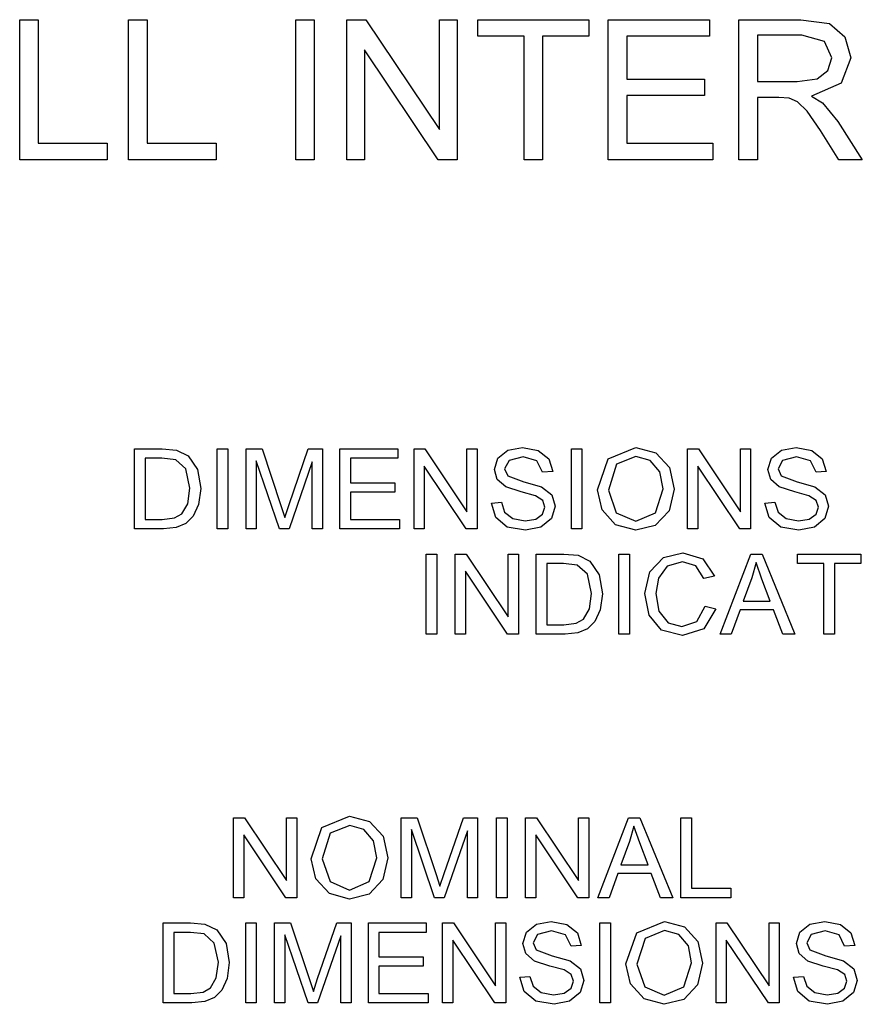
# Model space of a CAD drawing. Extents: x -1077 to 53, y -1488 to -1083.
# Tile 18 of 45: x -863 to -842, y -1390 to -1365. Entities that reach past the tile are written whole.
import ezdxf

# ---------------------------------------------------------------- set-up
doc = ezdxf.new("R2010")
doc.units = 0
doc.layers.add('MTEXT', color=7, linetype='Continuous', true_color=0xffffff)

msp = doc.modelspace()

# ---------------------------------------------------------------- linework, layer by layer
at = {"layer": 'MTEXT'}
for p, q in [((-862.862, -1368.792), (-862.862, -1365.351)), ((-862.862, -1365.351), (-862.407, -1365.351)), ((-862.407, -1365.351), (-862.407, -1368.386)), ((-860.189, -1368.792), (-860.189, -1365.351)), ((-860.189, -1365.351), (-859.733, -1365.351)), ((-859.733, -1365.351), (-859.733, -1368.386)), ((-856.083, -1368.792), (-856.083, -1365.351)), ((-856.083, -1365.351), (-855.628, -1365.351)), ((-855.628, -1365.351), (-855.628, -1368.792)), ((-854.83, -1368.792), (-854.83, -1365.351)), ((-854.83, -1365.351), (-854.362, -1365.351)), ((-854.362, -1365.351), (-852.555, -1368.053)), ((-852.555, -1368.053), (-852.555, -1365.351)), ((-852.555, -1365.351), (-852.118, -1365.351)), ((-852.118, -1365.351), (-852.118, -1368.792)), ((-851.611, -1365.757), (-851.611, -1365.351)), ((-851.611, -1365.351), (-848.884, -1365.351)), ((-848.884, -1365.351), (-848.884, -1365.757)), ((-848.407, -1368.792), (-848.407, -1365.351)), ((-848.407, -1365.351), (-845.919, -1365.351)), ((-845.919, -1365.351), (-845.919, -1365.757)), ((-845.203, -1368.792), (-845.203, -1365.351)), ((-845.203, -1365.351), (-843.677, -1365.351)), ((-843.677, -1365.351), (-842.977, -1365.444)), ((-842.977, -1365.444), (-842.595, -1365.771)), ((-850.477, -1365.757), (-851.611, -1365.757)), ((-850.477, -1368.792), (-850.477, -1365.757)), ((-848.884, -1365.757), (-850.022, -1365.757)), ((-850.022, -1365.757), (-850.022, -1368.792)), ((-845.919, -1365.757), (-847.952, -1365.757)), ((-847.952, -1365.757), (-847.952, -1366.811)), ((-843.658, -1365.731), (-844.747, -1365.731)), ((-844.747, -1365.731), (-844.747, -1366.87)), ((-843.098, -1365.889), (-843.658, -1365.731)), ((-842.595, -1365.771), (-842.452, -1366.29)), ((-852.585, -1368.792), (-854.393, -1366.088)), ((-854.393, -1366.088), (-854.393, -1368.792)), ((-842.921, -1366.29), (-843.098, -1365.889)), ((-843.013, -1366.599), (-842.921, -1366.29)), ((-842.452, -1366.29), (-842.689, -1366.907)), ((-847.952, -1366.811), (-846.048, -1366.811)), ((-846.048, -1366.811), (-846.048, -1367.215)), ((-843.769, -1366.87), (-843.28, -1366.805)), ((-843.28, -1366.805), (-843.013, -1366.599)), ((-844.747, -1366.87), (-843.769, -1366.87)), ((-842.689, -1366.907), (-843.421, -1367.227)), ((-846.048, -1367.215), (-847.952, -1367.215)), ((-847.952, -1367.215), (-847.952, -1368.386)), ((-844.219, -1367.264), (-844.747, -1367.264)), ((-844.747, -1367.264), (-844.747, -1368.792)), ((-843.966, -1367.281), (-844.219, -1367.264)), ((-843.758, -1367.372), (-843.966, -1367.281)), ((-843.421, -1367.227), (-843.146, -1367.398)), ((-843.527, -1367.602), (-843.758, -1367.372)), ((-843.146, -1367.398), (-842.769, -1367.856)), ((-843.198, -1368.076), (-843.527, -1367.602)), ((-842.769, -1367.856), (-842.17, -1368.792)), ((-842.743, -1368.792), (-843.198, -1368.076)), ((-862.407, -1368.386), (-860.712, -1368.386)), ((-860.712, -1368.386), (-860.712, -1368.792)), ((-859.733, -1368.386), (-858.038, -1368.386)), ((-858.038, -1368.386), (-858.038, -1368.792)), ((-847.952, -1368.386), (-845.839, -1368.386)), ((-845.839, -1368.386), (-845.839, -1368.792)), ((-860.712, -1368.792), (-862.862, -1368.792)), ((-858.038, -1368.792), (-860.189, -1368.792)), ((-855.628, -1368.792), (-856.083, -1368.792)), ((-854.393, -1368.792), (-854.83, -1368.792)), ((-852.118, -1368.792), (-852.585, -1368.792)), ((-850.022, -1368.792), (-850.477, -1368.792)), ((-845.839, -1368.792), (-848.407, -1368.792)), ((-844.747, -1368.792), (-845.203, -1368.792)), ((-842.17, -1368.792), (-842.743, -1368.792)), ((-860.043, -1377.865), (-860.043, -1375.898)), ((-860.043, -1375.898), (-859.365, -1375.898)), ((-859.365, -1375.898), (-859.015, -1375.926)), ((-859.015, -1375.926), (-858.727, -1376.067)), ((-858.014, -1377.865), (-858.014, -1375.898)), ((-858.014, -1375.898), (-857.754, -1375.898)), ((-857.754, -1375.898), (-857.754, -1377.865)), ((-857.303, -1377.865), (-857.303, -1375.898)), ((-857.303, -1375.898), (-856.912, -1375.898)), ((-856.912, -1375.898), (-856.446, -1377.291)), ((-856.248, -1377.266), (-855.777, -1375.898)), ((-855.777, -1375.898), (-855.427, -1375.898)), ((-855.427, -1375.898), (-855.427, -1377.865)), ((-855.002, -1377.865), (-855.002, -1375.898)), ((-855.002, -1375.898), (-853.58, -1375.898)), ((-853.58, -1375.898), (-853.58, -1376.13)), ((-853.177, -1377.865), (-853.177, -1375.898)), ((-853.177, -1375.898), (-852.91, -1375.898)), ((-852.91, -1375.898), (-851.878, -1377.442)), ((-851.878, -1377.442), (-851.878, -1375.898)), ((-851.878, -1375.898), (-851.628, -1375.898)), ((-851.628, -1375.898), (-851.628, -1377.865)), ((-851.12, -1376.128), (-850.873, -1375.932)), ((-850.873, -1375.932), (-850.512, -1375.865)), ((-850.512, -1375.865), (-850.126, -1375.935)), ((-850.126, -1375.935), (-849.869, -1376.142)), ((-849.314, -1377.865), (-849.314, -1375.898)), ((-849.314, -1375.898), (-849.054, -1375.898)), ((-849.054, -1375.898), (-849.054, -1377.865)), ((-848.411, -1376.14), (-847.733, -1375.863)), ((-847.733, -1375.863), (-847.242, -1375.993)), ((-847.242, -1375.993), (-846.908, -1376.356)), ((-846.461, -1377.865), (-846.461, -1375.898)), ((-846.461, -1375.898), (-846.194, -1375.898)), ((-846.194, -1375.898), (-845.161, -1377.442)), ((-845.161, -1377.442), (-845.161, -1375.898)), ((-845.161, -1375.898), (-844.912, -1375.898)), ((-844.912, -1375.898), (-844.912, -1377.865)), ((-844.403, -1376.128), (-844.157, -1375.932)), ((-844.157, -1375.932), (-843.796, -1375.865)), ((-843.796, -1375.865), (-843.41, -1375.935)), ((-843.41, -1375.935), (-843.153, -1376.142)), ((-859.369, -1376.13), (-859.782, -1376.13)), ((-859.782, -1376.13), (-859.782, -1377.633)), ((-859.032, -1376.17), (-859.369, -1376.13)), ((-858.786, -1376.392), (-859.032, -1376.17)), ((-858.727, -1376.067), (-858.494, -1376.403)), ((-856.484, -1377.865), (-857.053, -1376.191)), ((-857.053, -1376.191), (-857.053, -1377.865)), ((-855.678, -1376.219), (-856.249, -1377.865)), ((-855.678, -1377.865), (-855.678, -1376.219)), ((-853.58, -1376.13), (-854.741, -1376.13)), ((-854.741, -1376.13), (-854.741, -1376.733)), ((-851.204, -1376.407), (-851.12, -1376.128)), ((-850.845, -1376.181), (-850.953, -1376.389)), ((-850.501, -1376.094), (-850.845, -1376.181)), ((-850.159, -1376.189), (-850.501, -1376.094)), ((-850.022, -1376.471), (-850.159, -1376.189)), ((-849.869, -1376.142), (-849.773, -1376.452)), ((-848.674, -1376.907), (-848.411, -1376.14)), ((-847.731, -1376.087), (-848.207, -1376.277)), ((-847.381, -1376.186), (-847.731, -1376.087)), ((-847.143, -1376.464), (-847.381, -1376.186)), ((-844.488, -1376.407), (-844.403, -1376.128)), ((-844.129, -1376.181), (-844.237, -1376.389)), ((-843.785, -1376.094), (-844.129, -1376.181)), ((-843.442, -1376.189), (-843.785, -1376.094)), ((-843.306, -1376.471), (-843.442, -1376.189)), ((-843.153, -1376.142), (-843.057, -1376.452)), ((-858.685, -1376.867), (-858.786, -1376.392)), ((-858.494, -1376.403), (-858.417, -1376.871)), ((-851.895, -1377.865), (-852.928, -1376.319)), ((-852.928, -1376.319), (-852.928, -1377.865)), ((-851.135, -1376.651), (-851.204, -1376.407)), ((-850.953, -1376.389), (-850.877, -1376.563)), ((-849.773, -1376.452), (-850.022, -1376.471)), ((-848.207, -1376.277), (-848.406, -1376.911)), ((-847.062, -1376.883), (-847.143, -1376.464)), ((-846.908, -1376.356), (-846.794, -1376.884)), ((-845.179, -1377.865), (-846.212, -1376.319)), ((-846.212, -1376.319), (-846.212, -1377.865)), ((-844.419, -1376.651), (-844.488, -1376.407)), ((-844.237, -1376.389), (-844.161, -1376.563)), ((-843.057, -1376.452), (-843.306, -1376.471)), ((-854.741, -1376.733), (-853.654, -1376.733)), ((-853.654, -1376.733), (-853.654, -1376.963)), ((-850.925, -1376.834), (-851.135, -1376.651)), ((-850.877, -1376.563), (-850.484, -1376.704)), ((-850.484, -1376.704), (-850.049, -1376.829)), ((-844.209, -1376.834), (-844.419, -1376.651)), ((-844.161, -1376.563), (-843.768, -1376.704)), ((-843.768, -1376.704), (-843.333, -1376.829)), ((-858.737, -1377.246), (-858.685, -1376.867)), ((-858.417, -1376.871), (-858.469, -1377.268)), ((-853.654, -1376.963), (-854.741, -1376.963)), ((-854.741, -1376.963), (-854.741, -1377.633)), ((-850.546, -1376.957), (-850.925, -1376.834)), ((-850.195, -1377.053), (-850.546, -1376.957)), ((-850.049, -1376.829), (-849.796, -1377.03)), ((-848.562, -1377.398), (-848.674, -1376.907)), ((-848.406, -1376.911), (-848.215, -1377.471)), ((-847.252, -1377.469), (-847.062, -1376.883)), ((-846.794, -1376.884), (-846.914, -1377.419)), ((-843.829, -1376.957), (-844.209, -1376.834)), ((-843.479, -1377.053), (-843.829, -1376.957)), ((-843.333, -1376.829), (-843.079, -1377.03)), ((-851.279, -1377.233), (-851.034, -1377.211)), ((-851.034, -1377.211), (-850.953, -1377.454)), ((-850.018, -1377.169), (-850.195, -1377.053)), ((-849.965, -1377.331), (-850.018, -1377.169)), ((-849.796, -1377.03), (-849.714, -1377.309)), ((-844.563, -1377.233), (-844.317, -1377.211)), ((-844.317, -1377.211), (-844.236, -1377.454)), ((-843.302, -1377.169), (-843.479, -1377.053)), ((-843.248, -1377.331), (-843.302, -1377.169)), ((-843.079, -1377.03), (-842.998, -1377.309)), ((-858.881, -1377.494), (-858.737, -1377.246)), ((-858.469, -1377.268), (-858.603, -1377.554)), ((-856.446, -1377.291), (-856.352, -1377.582)), ((-856.352, -1377.582), (-856.248, -1377.266)), ((-851.171, -1377.586), (-851.279, -1377.233)), ((-850.953, -1377.454), (-850.755, -1377.606)), ((-850.02, -1377.499), (-849.965, -1377.331)), ((-849.714, -1377.309), (-849.804, -1377.605)), ((-848.23, -1377.764), (-848.562, -1377.398)), ((-846.914, -1377.419), (-847.256, -1377.777)), ((-844.455, -1377.586), (-844.563, -1377.233)), ((-844.236, -1377.454), (-844.038, -1377.606)), ((-843.304, -1377.499), (-843.248, -1377.331)), ((-842.998, -1377.309), (-843.087, -1377.605)), ((-859.782, -1377.633), (-859.362, -1377.633)), ((-859.362, -1377.633), (-859.057, -1377.596)), ((-859.057, -1377.596), (-858.881, -1377.494)), ((-858.603, -1377.554), (-858.782, -1377.733)), ((-854.741, -1377.633), (-853.534, -1377.633)), ((-853.534, -1377.633), (-853.534, -1377.865)), ((-850.888, -1377.82), (-851.171, -1377.586)), ((-850.755, -1377.606), (-850.453, -1377.665)), ((-850.453, -1377.665), (-850.19, -1377.621)), ((-850.19, -1377.621), (-850.02, -1377.499)), ((-849.804, -1377.605), (-850.062, -1377.821)), ((-848.215, -1377.471), (-847.735, -1377.676)), ((-847.735, -1377.676), (-847.252, -1377.469)), ((-844.172, -1377.82), (-844.455, -1377.586)), ((-844.038, -1377.606), (-843.737, -1377.665)), ((-843.737, -1377.665), (-843.474, -1377.621)), ((-843.474, -1377.621), (-843.304, -1377.499)), ((-843.087, -1377.605), (-843.346, -1377.821)), ((-859.333, -1377.865), (-860.043, -1377.865)), ((-859.017, -1377.831), (-859.333, -1377.865)), ((-858.782, -1377.733), (-859.017, -1377.831)), ((-857.754, -1377.865), (-858.014, -1377.865)), ((-857.053, -1377.865), (-857.303, -1377.865)), ((-856.249, -1377.865), (-856.484, -1377.865)), ((-855.427, -1377.865), (-855.678, -1377.865)), ((-853.534, -1377.865), (-855.002, -1377.865)), ((-852.928, -1377.865), (-853.177, -1377.865)), ((-851.628, -1377.865), (-851.895, -1377.865)), ((-850.441, -1377.898), (-850.888, -1377.82)), ((-850.062, -1377.821), (-850.441, -1377.898)), ((-849.054, -1377.865), (-849.314, -1377.865)), ((-847.734, -1377.898), (-848.23, -1377.764)), ((-847.256, -1377.777), (-847.734, -1377.898)), ((-846.212, -1377.865), (-846.461, -1377.865)), ((-844.912, -1377.865), (-845.179, -1377.865)), ((-843.725, -1377.898), (-844.172, -1377.82)), ((-843.346, -1377.821), (-843.725, -1377.898)), ((-852.882, -1380.451), (-852.882, -1378.484)), ((-852.882, -1378.484), (-852.621, -1378.484)), ((-852.621, -1378.484), (-852.621, -1380.451)), ((-852.165, -1380.451), (-852.165, -1378.484)), ((-852.165, -1378.484), (-851.898, -1378.484)), ((-851.898, -1378.484), (-850.865, -1380.028)), ((-850.865, -1380.028), (-850.865, -1378.484)), ((-850.865, -1378.484), (-850.616, -1378.484)), ((-850.616, -1378.484), (-850.616, -1380.451)), ((-850.179, -1380.451), (-850.179, -1378.484)), ((-850.179, -1378.484), (-849.501, -1378.484)), ((-849.501, -1378.484), (-849.151, -1378.512)), ((-849.151, -1378.512), (-848.863, -1378.653)), ((-848.863, -1378.653), (-848.63, -1378.989)), ((-848.151, -1380.451), (-848.151, -1378.484)), ((-848.151, -1378.484), (-847.89, -1378.484)), ((-847.89, -1378.484), (-847.89, -1380.451)), ((-847.389, -1378.917), (-847.055, -1378.569)), ((-847.055, -1378.569), (-846.578, -1378.451)), ((-846.584, -1378.673), (-846.963, -1378.782)), ((-846.256, -1378.771), (-846.584, -1378.673)), ((-846.578, -1378.451), (-846.082, -1378.601)), ((-846.082, -1378.601), (-845.802, -1379.024)), ((-845.664, -1380.451), (-844.908, -1378.484)), ((-844.908, -1378.484), (-844.628, -1378.484)), ((-844.628, -1378.484), (-843.823, -1380.451)), ((-843.763, -1378.716), (-843.763, -1378.484)), ((-843.763, -1378.484), (-842.204, -1378.484)), ((-842.204, -1378.484), (-842.204, -1378.716)), ((-850.883, -1380.451), (-851.916, -1378.905)), ((-851.916, -1378.905), (-851.916, -1380.451)), ((-849.505, -1378.716), (-849.918, -1378.716)), ((-849.918, -1378.716), (-849.918, -1380.219)), ((-849.169, -1378.757), (-849.505, -1378.716)), ((-848.922, -1378.979), (-849.169, -1378.757)), ((-847.507, -1379.453), (-847.389, -1378.917)), ((-846.963, -1378.782), (-847.177, -1379.074)), ((-846.058, -1379.084), (-846.256, -1378.771)), ((-844.774, -1378.691), (-844.88, -1379.066)), ((-844.635, -1379.099), (-844.774, -1378.691)), ((-843.115, -1378.716), (-843.763, -1378.716)), ((-843.115, -1380.451), (-843.115, -1378.716)), ((-842.204, -1378.716), (-842.855, -1378.716)), ((-842.855, -1378.716), (-842.855, -1380.451)), ((-848.821, -1379.453), (-848.922, -1378.979)), ((-848.63, -1378.989), (-848.553, -1379.457)), ((-847.177, -1379.074), (-847.238, -1379.451)), ((-845.802, -1379.024), (-846.058, -1379.084)), ((-844.88, -1379.066), (-845.096, -1379.643)), ((-844.43, -1379.643), (-844.635, -1379.099)), ((-848.873, -1379.832), (-848.821, -1379.453)), ((-848.553, -1379.457), (-848.605, -1379.854)), ((-847.403, -1379.98), (-847.507, -1379.453)), ((-847.238, -1379.451), (-847.165, -1379.889)), ((-845.096, -1379.643), (-844.43, -1379.643)), ((-849.017, -1380.081), (-848.873, -1379.832)), ((-848.605, -1379.854), (-848.739, -1380.14)), ((-846.234, -1380.136), (-846.028, -1379.761)), ((-845.768, -1379.827), (-846.063, -1380.316)), ((-846.028, -1379.761), (-845.768, -1379.827)), ((-845.171, -1379.855), (-845.387, -1380.451)), ((-844.349, -1379.855), (-845.171, -1379.855)), ((-844.12, -1380.451), (-844.349, -1379.855)), ((-849.193, -1380.182), (-849.017, -1380.081)), ((-847.1, -1380.355), (-847.403, -1379.98)), ((-847.165, -1379.889), (-846.938, -1380.169)), ((-849.918, -1380.219), (-849.499, -1380.219)), ((-849.499, -1380.219), (-849.193, -1380.182)), ((-848.918, -1380.319), (-849.153, -1380.417)), ((-848.739, -1380.14), (-848.918, -1380.319)), ((-846.582, -1380.484), (-847.1, -1380.355)), ((-846.938, -1380.169), (-846.604, -1380.262)), ((-846.604, -1380.262), (-846.234, -1380.136)), ((-846.063, -1380.316), (-846.582, -1380.484)), ((-852.621, -1380.451), (-852.882, -1380.451)), ((-851.916, -1380.451), (-852.165, -1380.451)), ((-850.616, -1380.451), (-850.883, -1380.451)), ((-849.469, -1380.451), (-850.179, -1380.451)), ((-849.153, -1380.417), (-849.469, -1380.451)), ((-847.89, -1380.451), (-848.151, -1380.451)), ((-845.387, -1380.451), (-845.664, -1380.451)), ((-843.823, -1380.451), (-844.12, -1380.451)), ((-842.855, -1380.451), (-843.115, -1380.451)), ((-857.609, -1386.927), (-857.609, -1384.961)), ((-857.609, -1384.961), (-857.342, -1384.961)), ((-857.342, -1384.961), (-856.309, -1386.505)), ((-856.309, -1386.505), (-856.309, -1384.961)), ((-856.309, -1384.961), (-856.06, -1384.961)), ((-856.06, -1384.961), (-856.06, -1386.927)), ((-855.439, -1385.203), (-854.76, -1384.926)), ((-854.76, -1384.926), (-854.269, -1385.056)), ((-853.494, -1386.927), (-853.494, -1384.961)), ((-853.494, -1384.961), (-853.102, -1384.961)), ((-853.102, -1384.961), (-852.637, -1386.353)), ((-852.438, -1386.329), (-851.967, -1384.961)), ((-851.967, -1384.961), (-851.617, -1384.961)), ((-851.617, -1384.961), (-851.617, -1386.927)), ((-851.153, -1386.927), (-851.153, -1384.961)), ((-851.153, -1384.961), (-850.893, -1384.961)), ((-850.893, -1384.961), (-850.893, -1386.927)), ((-850.437, -1386.927), (-850.437, -1384.961)), ((-850.437, -1384.961), (-850.17, -1384.961)), ((-850.17, -1384.961), (-849.137, -1386.505)), ((-849.137, -1386.505), (-849.137, -1384.961)), ((-849.137, -1384.961), (-848.887, -1384.961)), ((-848.887, -1384.961), (-848.887, -1386.927)), ((-848.666, -1386.927), (-847.911, -1384.961)), ((-847.911, -1384.961), (-847.631, -1384.961)), ((-847.631, -1384.961), (-846.826, -1386.927)), ((-846.629, -1386.927), (-846.629, -1384.961)), ((-846.629, -1384.961), (-846.368, -1384.961)), ((-846.368, -1384.961), (-846.368, -1386.695)), ((-855.702, -1385.969), (-855.439, -1385.203)), ((-854.759, -1385.15), (-855.234, -1385.34)), ((-854.408, -1385.248), (-854.759, -1385.15)), ((-854.269, -1385.056), (-853.936, -1385.419)), ((-847.777, -1385.167), (-847.883, -1385.543)), ((-847.637, -1385.575), (-847.777, -1385.167)), ((-856.327, -1386.927), (-857.36, -1385.382)), ((-857.36, -1385.382), (-857.36, -1386.927)), ((-855.234, -1385.34), (-855.433, -1385.973)), ((-854.17, -1385.526), (-854.408, -1385.248)), ((-853.936, -1385.419), (-853.821, -1385.947)), ((-852.674, -1386.927), (-853.243, -1385.253)), ((-853.243, -1385.253), (-853.243, -1386.927)), ((-851.868, -1385.281), (-852.439, -1386.927)), ((-851.868, -1386.927), (-851.868, -1385.281)), ((-849.154, -1386.927), (-850.187, -1385.382)), ((-850.187, -1385.382), (-850.187, -1386.927)), ((-854.089, -1385.945), (-854.17, -1385.526)), ((-847.883, -1385.543), (-848.099, -1386.12)), ((-847.432, -1386.12), (-847.637, -1385.575)), ((-855.589, -1386.46), (-855.702, -1385.969)), ((-855.433, -1385.973), (-855.242, -1386.533)), ((-854.279, -1386.531), (-854.089, -1385.945)), ((-853.821, -1385.947), (-853.942, -1386.482)), ((-848.099, -1386.12), (-847.432, -1386.12)), ((-852.637, -1386.353), (-852.543, -1386.644)), ((-852.543, -1386.644), (-852.438, -1386.329)), ((-848.174, -1386.332), (-848.39, -1386.927)), ((-847.352, -1386.332), (-848.174, -1386.332)), ((-847.122, -1386.927), (-847.352, -1386.332)), ((-855.258, -1386.827), (-855.589, -1386.46)), ((-855.242, -1386.533), (-854.763, -1386.738)), ((-854.763, -1386.738), (-854.279, -1386.531)), ((-853.942, -1386.482), (-854.284, -1386.839)), ((-854.761, -1386.961), (-855.258, -1386.827)), ((-854.284, -1386.839), (-854.761, -1386.961)), ((-846.368, -1386.695), (-845.4, -1386.695)), ((-845.4, -1386.695), (-845.4, -1386.927)), ((-857.36, -1386.927), (-857.609, -1386.927)), ((-856.06, -1386.927), (-856.327, -1386.927)), ((-853.243, -1386.927), (-853.494, -1386.927)), ((-852.439, -1386.927), (-852.674, -1386.927)), ((-851.617, -1386.927), (-851.868, -1386.927)), ((-850.893, -1386.927), (-851.153, -1386.927)), ((-850.187, -1386.927), (-850.437, -1386.927)), ((-848.887, -1386.927), (-849.154, -1386.927)), ((-848.39, -1386.927), (-848.666, -1386.927)), ((-846.826, -1386.927), (-847.122, -1386.927)), ((-845.4, -1386.927), (-846.629, -1386.927)), ((-859.341, -1389.513), (-859.341, -1387.547)), ((-859.341, -1387.547), (-858.664, -1387.547)), ((-858.664, -1387.547), (-858.314, -1387.575)), ((-858.314, -1387.575), (-858.025, -1387.716)), ((-857.313, -1389.513), (-857.313, -1387.547)), ((-857.313, -1387.547), (-857.053, -1387.547)), ((-857.053, -1387.547), (-857.053, -1389.513)), ((-856.602, -1389.513), (-856.602, -1387.547)), ((-856.602, -1387.547), (-856.21, -1387.547)), ((-856.21, -1387.547), (-855.745, -1388.939)), ((-855.546, -1388.915), (-855.076, -1387.547)), ((-855.076, -1387.547), (-854.725, -1387.547)), ((-854.725, -1387.547), (-854.725, -1389.513)), ((-854.3, -1389.513), (-854.3, -1387.547)), ((-854.3, -1387.547), (-852.878, -1387.547)), ((-852.878, -1387.547), (-852.878, -1387.779)), ((-852.476, -1389.513), (-852.476, -1387.547)), ((-852.476, -1387.547), (-852.209, -1387.547)), ((-852.209, -1387.547), (-851.176, -1389.091)), ((-851.176, -1389.091), (-851.176, -1387.547)), ((-851.176, -1387.547), (-850.927, -1387.547)), ((-850.927, -1387.547), (-850.927, -1389.513)), ((-850.418, -1387.777), (-850.171, -1387.58)), ((-850.171, -1387.58), (-849.811, -1387.513)), ((-849.811, -1387.513), (-849.425, -1387.584)), ((-849.425, -1387.584), (-849.168, -1387.791)), ((-848.613, -1389.513), (-848.613, -1387.547)), ((-848.613, -1387.547), (-848.353, -1387.547)), ((-848.353, -1387.547), (-848.353, -1389.513)), ((-847.71, -1387.789), (-847.031, -1387.512)), ((-847.031, -1387.512), (-846.54, -1387.642)), ((-845.76, -1389.513), (-845.76, -1387.547)), ((-845.76, -1387.547), (-845.493, -1387.547)), ((-845.493, -1387.547), (-844.46, -1389.091)), ((-844.46, -1389.091), (-844.46, -1387.547)), ((-844.46, -1387.547), (-844.21, -1387.547)), ((-844.21, -1387.547), (-844.21, -1389.513)), ((-843.702, -1387.777), (-843.455, -1387.58)), ((-843.455, -1387.58), (-843.094, -1387.513)), ((-843.094, -1387.513), (-842.709, -1387.584)), ((-842.709, -1387.584), (-842.452, -1387.791)), ((-858.668, -1387.779), (-859.081, -1387.779)), ((-859.081, -1387.779), (-859.081, -1389.281)), ((-858.331, -1387.819), (-858.668, -1387.779)), ((-858.085, -1388.041), (-858.331, -1387.819)), ((-858.025, -1387.716), (-857.792, -1388.052)), ((-855.782, -1389.513), (-856.351, -1387.839)), ((-856.351, -1387.839), (-856.351, -1389.513)), ((-854.976, -1387.867), (-855.548, -1389.513)), ((-854.976, -1389.513), (-854.976, -1387.867)), ((-852.878, -1387.779), (-854.04, -1387.779)), ((-854.04, -1387.779), (-854.04, -1388.381)), ((-850.503, -1388.055), (-850.418, -1387.777)), ((-850.144, -1387.829), (-850.252, -1388.038)), ((-849.8, -1387.743), (-850.144, -1387.829)), ((-849.457, -1387.838), (-849.8, -1387.743)), ((-849.321, -1388.12), (-849.457, -1387.838)), ((-849.168, -1387.791), (-849.071, -1388.101)), ((-847.973, -1388.556), (-847.71, -1387.789)), ((-847.03, -1387.736), (-847.505, -1387.926)), ((-846.679, -1387.835), (-847.03, -1387.736)), ((-846.442, -1388.112), (-846.679, -1387.835)), ((-846.54, -1387.642), (-846.207, -1388.005)), ((-843.786, -1388.055), (-843.702, -1387.777)), ((-843.428, -1387.829), (-843.536, -1388.038)), ((-843.084, -1387.743), (-843.428, -1387.829)), ((-842.741, -1387.838), (-843.084, -1387.743)), ((-842.605, -1388.12), (-842.741, -1387.838)), ((-842.452, -1387.791), (-842.355, -1388.101)), ((-857.984, -1388.515), (-858.085, -1388.041)), ((-857.792, -1388.052), (-857.715, -1388.519)), ((-851.194, -1389.513), (-852.226, -1387.968)), ((-852.226, -1387.968), (-852.226, -1389.513)), ((-850.434, -1388.3), (-850.503, -1388.055)), ((-850.252, -1388.038), (-850.175, -1388.212)), ((-849.071, -1388.101), (-849.321, -1388.12)), ((-847.505, -1387.926), (-847.705, -1388.56)), ((-846.361, -1388.531), (-846.442, -1388.112)), ((-846.207, -1388.005), (-846.092, -1388.533)), ((-844.477, -1389.513), (-845.51, -1387.968)), ((-845.51, -1387.968), (-845.51, -1389.513)), ((-843.717, -1388.3), (-843.786, -1388.055)), ((-843.536, -1388.038), (-843.459, -1388.212)), ((-842.355, -1388.101), (-842.605, -1388.12)), ((-850.224, -1388.483), (-850.434, -1388.3)), ((-850.175, -1388.212), (-849.783, -1388.352)), ((-849.783, -1388.352), (-849.348, -1388.478)), ((-843.507, -1388.483), (-843.717, -1388.3)), ((-843.459, -1388.212), (-843.067, -1388.352)), ((-843.067, -1388.352), (-842.632, -1388.478)), ((-858.035, -1388.894), (-857.984, -1388.515)), ((-857.715, -1388.519), (-857.768, -1388.916)), ((-854.04, -1388.381), (-852.952, -1388.381)), ((-852.952, -1388.381), (-852.952, -1388.612)), ((-849.844, -1388.606), (-850.224, -1388.483)), ((-849.348, -1388.478), (-849.094, -1388.678)), ((-847.86, -1389.046), (-847.973, -1388.556)), ((-847.705, -1388.56), (-847.513, -1389.12)), ((-846.55, -1389.118), (-846.361, -1388.531)), ((-846.092, -1388.533), (-846.213, -1389.068)), ((-843.128, -1388.606), (-843.507, -1388.483)), ((-842.632, -1388.478), (-842.378, -1388.678)), ((-852.952, -1388.612), (-854.04, -1388.612)), ((-854.04, -1388.612), (-854.04, -1389.281)), ((-849.494, -1388.702), (-849.844, -1388.606)), ((-849.317, -1388.818), (-849.494, -1388.702)), ((-849.263, -1388.979), (-849.317, -1388.818)), ((-849.094, -1388.678), (-849.012, -1388.958)), ((-842.778, -1388.702), (-843.128, -1388.606)), ((-842.601, -1388.818), (-842.778, -1388.702)), ((-842.547, -1388.979), (-842.601, -1388.818)), ((-842.378, -1388.678), (-842.296, -1388.958)), ((-858.179, -1389.143), (-858.035, -1388.894)), ((-857.768, -1388.916), (-857.902, -1389.203)), ((-855.745, -1388.939), (-855.651, -1389.23)), ((-855.651, -1389.23), (-855.546, -1388.915)), ((-850.578, -1388.881), (-850.332, -1388.86)), ((-850.47, -1389.235), (-850.578, -1388.881)), ((-850.332, -1388.86), (-850.251, -1389.102)), ((-849.319, -1389.148), (-849.263, -1388.979)), ((-849.012, -1388.958), (-849.102, -1389.254)), ((-847.529, -1389.413), (-847.86, -1389.046)), ((-846.213, -1389.068), (-846.555, -1389.425)), ((-843.862, -1388.881), (-843.616, -1388.86)), ((-843.754, -1389.235), (-843.862, -1388.881)), ((-843.616, -1388.86), (-843.535, -1389.102)), ((-842.603, -1389.148), (-842.547, -1388.979)), ((-842.296, -1388.958), (-842.386, -1389.254)), ((-859.081, -1389.281), (-858.661, -1389.281)), ((-858.661, -1389.281), (-858.356, -1389.245)), ((-858.356, -1389.245), (-858.179, -1389.143)), ((-857.902, -1389.203), (-858.081, -1389.381)), ((-854.04, -1389.281), (-852.833, -1389.281)), ((-852.833, -1389.281), (-852.833, -1389.513)), ((-850.187, -1389.469), (-850.47, -1389.235)), ((-850.251, -1389.102), (-850.053, -1389.255)), ((-850.053, -1389.255), (-849.752, -1389.313)), ((-849.752, -1389.313), (-849.489, -1389.269)), ((-849.489, -1389.269), (-849.319, -1389.148)), ((-849.102, -1389.254), (-849.361, -1389.47)), ((-847.513, -1389.12), (-847.034, -1389.324)), ((-847.034, -1389.324), (-846.55, -1389.118)), ((-843.471, -1389.469), (-843.754, -1389.235)), ((-843.535, -1389.102), (-843.337, -1389.255)), ((-843.337, -1389.255), (-843.035, -1389.313)), ((-843.035, -1389.313), (-842.772, -1389.269)), ((-842.772, -1389.269), (-842.603, -1389.148)), ((-842.386, -1389.254), (-842.644, -1389.47)), ((-858.632, -1389.513), (-859.341, -1389.513)), ((-858.316, -1389.48), (-858.632, -1389.513)), ((-858.081, -1389.381), (-858.316, -1389.48)), ((-857.053, -1389.513), (-857.313, -1389.513)), ((-856.351, -1389.513), (-856.602, -1389.513)), ((-855.548, -1389.513), (-855.782, -1389.513)), ((-854.725, -1389.513), (-854.976, -1389.513)), ((-852.833, -1389.513), (-854.3, -1389.513)), ((-852.226, -1389.513), (-852.476, -1389.513)), ((-850.927, -1389.513), (-851.194, -1389.513)), ((-849.74, -1389.547), (-850.187, -1389.469)), ((-849.361, -1389.47), (-849.74, -1389.547)), ((-848.353, -1389.513), (-848.613, -1389.513)), ((-847.033, -1389.547), (-847.529, -1389.413)), ((-846.555, -1389.425), (-847.033, -1389.547)), ((-845.51, -1389.513), (-845.76, -1389.513)), ((-844.21, -1389.513), (-844.477, -1389.513)), ((-843.023, -1389.547), (-843.471, -1389.469)), ((-842.644, -1389.47), (-843.023, -1389.547))]:
    msp.add_line(p, q, dxfattribs=at)

doc.saveas('drawing.dxf')
